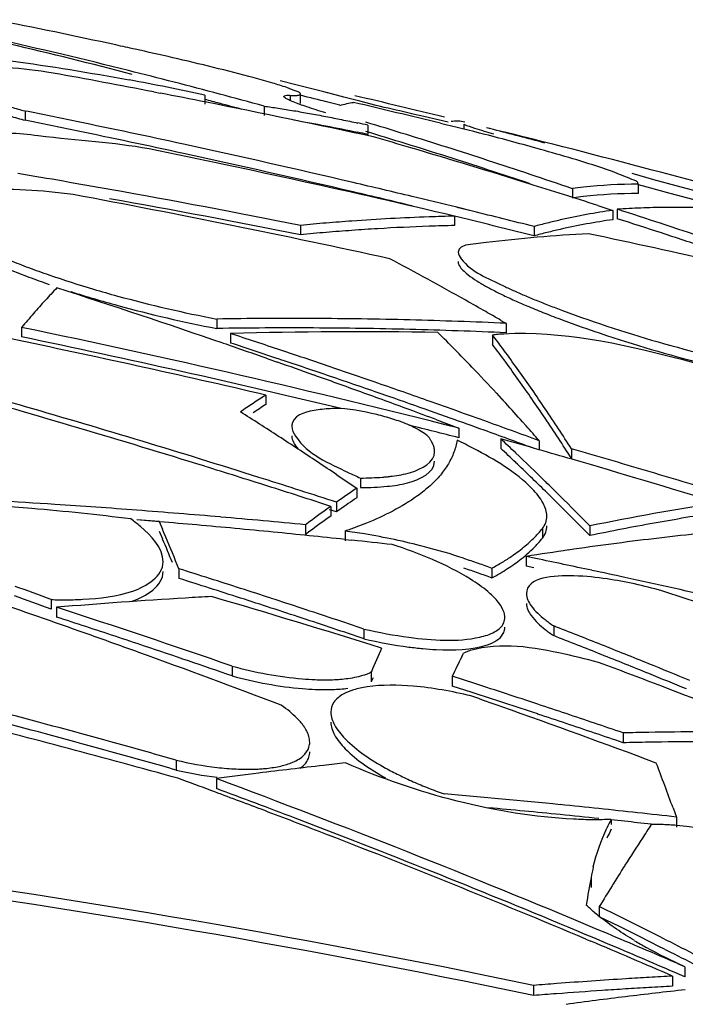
# Model space of a CAD drawing. Header units: millimetres. Extents: x 0 to 297, y 0 to 210.
# Tile 30 of 108: x 89.25 to 91.45, y 170.15 to 173.41. Entities that reach past the tile are written whole.
import ezdxf

# ---------------------------------------------------------------- set-up
doc = ezdxf.new("R2010")
doc.units = ezdxf.units.MM
doc.header["$LTSCALE"] = 16.335
doc.layers.get('0').update_dxf_attribs({"linetype": 'CONTINUOUS'})
doc.layers.add('08_SURFACES', color=7, linetype='CONTINUOUS')

msp = doc.modelspace()

# ---------------------------------------------------------------- linework, layer by layer
at = {"color": 9, "linetype": 'Continuous'}
msp.add_open_spline([(90.9828, 169.65), (88.8328, 170.1967), (86.6361, 170.5928), (84.427, 170.7955)], degree=3, dxfattribs=at)
at = {"layer": '08_SURFACES', "color": 7, "linetype": 'Continuous'}
for p, q in [((90.1621, 173.1936), (90.1099, 173.2066)), ((90.1621, 173.1936), (90.1099, 173.2066)), ((89.6921, 173.1704), (89.7128, 173.1664)), ((89.6921, 173.1703), (89.7128, 173.1663)), ((89.8611, 173.1601), (89.8611, 173.1294)), ((90.1773, 173.1323), (90.1773, 173.1629)), ((90.3203, 173.1534), (90.2673, 173.167)), ((90.3203, 173.1534), (90.2673, 173.167)), ((90.3736, 173.1396), (90.3203, 173.1534)), ((90.3736, 173.1396), (90.3203, 173.1534)), ((90.0569, 173.1233), (90.0569, 173.0926)), ((90.3078, 173.126), (90.2673, 173.1364)), ((90.4272, 173.1255), (90.3736, 173.1396)), ((90.4417, 173.1222), (90.4272, 173.1255)), ((89.2665, 173.1072), (89.2665, 173.0765)), ((90.5849, 173.0889), (90.545, 173.0982)), ((90.5849, 173.0889), (90.545, 173.0982)), ((90.6656, 173.0698), (90.5849, 173.0889)), ((90.6656, 173.0698), (90.5849, 173.0889)), ((90.4001, 173.0605), (90.4001, 173.0297)), ((90.7176, 173.0631), (90.7176, 173.0473)), ((90.8155, 173.0458), (90.793, 173.0516)), ((90.8036, 173.0489), (90.793, 173.0516)), ((90.8373, 173.0414), (90.8478, 173.0388)), ((90.8373, 173.0413), (90.8478, 173.0387)), ((91.2729, 172.901), (91.3449, 172.8811)), ((91.3449, 172.8811), (91.4185, 172.8609)), ((91.0764, 172.8502), (91.0764, 172.8193)), ((91.2943, 172.8642), (91.3224, 172.8564)), ((91.2945, 172.8652), (91.2945, 172.8343)), ((91.3224, 172.8564), (91.399, 172.8354)), ((91.4185, 172.8609), (91.4935, 172.8405)), ((91.399, 172.8354), (91.4777, 172.8139)), ((90.7463, 172.7756), (90.6942, 172.7882)), ((90.7463, 172.7757), (90.6943, 172.7885)), ((91.1603, 172.7946), (91.2105, 172.7785)), ((91.1604, 172.7947), (91.2105, 172.7785)), ((90.7329, 172.748), (90.6871, 172.7592)), ((90.7328, 172.7479), (90.6871, 172.759)), ((90.6872, 172.7593), (90.6872, 172.7283)), ((91.2105, 172.7785), (91.2105, 172.7475)), ((91.2251, 172.7819), (91.2251, 172.7509)), ((90.1771, 172.7288), (90.1771, 172.6978)), ((90.9496, 172.7249), (90.9496, 172.6939)), ((89.9005, 172.4189), (89.9005, 172.3876)), ((90.8404, 172.4145), (90.8576, 172.4046)), ((90.8404, 172.4145), (90.8576, 172.4046)), ((90.8576, 172.4046), (90.8576, 172.3733)), ((89.2549, 172.3914), (89.2549, 172.3601)), ((89.9459, 172.3709), (89.9459, 172.3396)), ((90.8252, 172.3494), (90.8126, 172.366)), ((90.8252, 172.3492), (90.8126, 172.366)), ((90.8126, 172.366), (90.8126, 172.3347)), ((90.0694, 172.2874), (90.1012, 172.2761)), ((90.0694, 172.2873), (90.1012, 172.2762)), ((90.3299, 172.2422), (90.266, 172.2642)), ((90.33, 172.2423), (90.266, 172.2641)), ((90.0627, 172.1674), (90.0627, 172.1359)), ((90.4697, 172.1625), (90.4342, 172.1749)), ((90.4696, 172.1624), (90.4342, 172.1749)), ((90.8256, 172.1734), (90.8414, 172.1563)), ((90.8256, 172.1733), (90.856, 172.1404)), ((90.682, 172.1194), (90.6063, 172.1462)), ((90.6819, 172.1191), (90.6063, 172.1461)), ((90.8414, 172.1563), (90.856, 172.1404)), ((90.672, 172.0913), (90.6068, 172.1144)), ((90.672, 172.0911), (90.6068, 172.1143)), ((90.6283, 172.0851), (90.701, 172.058)), ((90.6284, 172.0853), (90.6562, 172.0748)), ((90.6562, 172.0748), (90.701, 172.058)), ((90.9115, 172.079), (90.9236, 172.0654)), ((90.9115, 172.079), (90.9235, 172.0653)), ((90.701, 172.058), (90.701, 172.0264)), ((90.8394, 172.0227), (90.8394, 171.991)), ((90.9667, 172.0164), (90.9667, 171.9848)), ((91.0734, 171.9896), (91.0734, 171.9579)), ((90.298, 171.9033), (90.3321, 171.8803)), ((90.298, 171.9032), (90.3633, 171.8592)), ((90.3321, 171.8803), (90.3633, 171.8592)), ((90.3753, 171.8929), (90.3753, 171.8611)), ((90.3633, 171.8592), (90.3633, 171.8274)), ((90.2965, 171.8127), (90.2831, 171.817)), ((90.2965, 171.8127), (90.2831, 171.817)), ((90.2965, 171.8127), (90.2965, 171.7808)), ((90.2965, 171.7808), (90.2738, 171.7881)), ((90.2965, 171.7808), (90.2739, 171.7882)), ((90.2774, 171.7991), (90.2774, 171.7672)), ((90.3076, 171.7887), (90.2965, 171.7808)), ((90.3076, 171.7887), (90.2965, 171.7808)), ((89.7108, 171.7487), (89.6359, 171.7545)), ((89.7108, 171.7482), (89.6359, 171.7543)), ((89.7216, 171.7227), (89.7108, 171.7482)), ((90.208, 171.7486), (90.1941, 171.7383)), ((89.7216, 171.6907), (89.7108, 171.7163)), ((90.1941, 171.7383), (90.1941, 171.7064)), ((90.208, 171.7167), (90.1941, 171.7064)), ((90.3246, 171.7172), (90.3246, 171.6852)), ((91.1339, 171.7344), (91.1339, 171.7025)), ((90.3246, 171.6897), (90.3476, 171.6873)), ((90.3246, 171.6896), (90.3476, 171.6872)), ((89.7752, 171.5929), (89.7645, 171.6191)), ((90.9554, 171.6267), (90.9234, 171.6333)), ((90.9554, 171.6266), (90.9234, 171.6333)), ((90.9234, 171.6333), (90.9234, 171.6013)), ((89.7752, 171.5929), (89.7752, 171.5608)), ((90.8105, 171.5947), (90.8105, 171.5626)), ((90.949, 171.596), (90.9234, 171.6013)), ((90.949, 171.5959), (90.9234, 171.6013)), ((89.3525, 171.4907), (89.3525, 171.4585)), ((89.3705, 171.4651), (89.3705, 171.4329)), ((90.3873, 171.3933), (90.3873, 171.361)), ((91.0147, 171.4037), (91.0147, 171.3714)), ((90.7105, 171.3013), (90.7168, 171.3139)), ((90.7105, 171.3013), (90.7168, 171.3139)), ((89.9517, 171.2705), (89.9517, 171.2381)), ((90.4116, 171.2513), (90.4116, 171.2188)), ((90.4173, 171.2322), (90.4116, 171.2188)), ((90.4173, 171.2322), (90.4116, 171.2188)), ((90.7542, 171.2129), (90.6791, 171.2371)), ((90.6791, 171.2371), (90.6791, 171.2047)), ((90.7447, 171.1835), (90.6791, 171.2047)), ((90.7447, 171.1835), (90.6791, 171.2047)), ((91.2441, 171.0497), (91.2441, 171.0171)), ((89.7662, 170.9595), (89.7662, 170.9268)), ((89.8992, 170.8983), (89.8992, 170.8655)), ((91.4094, 170.8013), (91.4205, 170.771)), ((90.2429, 170.7355), (90.1593, 170.7676)), ((90.2428, 170.7353), (90.1593, 170.7676)), ((91.2053, 170.7636), (91.2053, 170.7464)), ((91.4205, 170.771), (91.4205, 170.7381)), ((91.3476, 170.7464), (91.2923, 170.7525)), ((91.3476, 170.7463), (91.2923, 170.7525)), ((91.232, 170.4419), (91.1656, 170.4748)), ((91.232, 170.4419), (91.1656, 170.4748)), ((91.1656, 170.4748), (91.1656, 170.4416)), ((91.232, 170.4087), (91.1656, 170.4416)), ((91.232, 170.4087), (91.1656, 170.4416)), ((91.2983, 170.4088), (91.232, 170.4419)), ((91.2983, 170.3755), (91.232, 170.4087)), ((91.3645, 170.3756), (91.2983, 170.4088)), ((91.3645, 170.3756), (91.2983, 170.4088)), ((91.1922, 170.3856), (91.1589, 170.3995)), ((91.1922, 170.3856), (91.159, 170.3996)), ((91.3645, 170.3423), (91.2983, 170.3755)), ((91.3645, 170.3423), (91.2983, 170.3755)), ((91.1208, 170.3674), (91.1371, 170.3607)), ((91.1209, 170.3675), (91.1371, 170.3607)), ((91.1922, 170.3523), (91.1472, 170.3713)), ((91.1922, 170.3523), (91.1472, 170.3711)), ((91.4485, 170.2761), (91.425, 170.2862)), ((91.4485, 170.2761), (91.425, 170.2861)), ((91.4485, 170.2761), (91.4485, 170.2427)), ((91.4075, 170.2451), (91.4075, 170.2117)), ((91.4485, 170.2427), (91.4129, 170.2579)), ((91.4485, 170.2427), (91.413, 170.258)), ((90.9481, 170.2142), (90.9481, 170.1807))]:
    msp.add_line(p, q, dxfattribs=at)
at = {"layer": '08_SURFACES', "color": 9, "linetype": 'Continuous'}
for p, q in [((90.1435, 173.1589), (90.1435, 173.1418)), ((90.9773, 171.7257), (90.9773, 171.6938)), ((91.1385, 170.5717), (91.1385, 170.5386))]:
    msp.add_line(p, q, dxfattribs=at)
at = {"layer": '08_SURFACES', "color": 7, "linetype": 'Continuous'}
for centre, radius, start, end in [((85.5325, 154.829), 18.9315, 77.697, 78.94624), ((84.4209, 152.4658), 21.4131, 75.97949, 77.19664), ((86.4329, 161.2609), 12.3842, 75.08215, 77.01281), ((86.0095, 157.024), 16.6853, 77.46619, 77.69098), ((86.512, 159.2755), 14.3784, 76.96451, 77.47386), ((84.8671, 154.2586), 19.5655, 75.06504, 75.97547), ((83.3683, 140.4114), 33.3637, 79.07408, 79.65561), ((87.6967, 162.9509), 10.4361, 78.02991, 79.42854), ((85.0747, 152.8288), 20.9906, 75.67779, 75.97402), ((83.3667, 140.4028), 33.3725, 78.76964, 79.03788), ((85.0341, 154.8777), 18.8947, 75.04659, 75.19785), ((85.1767, 155.4246), 18.3591, 74.58447, 75.06077), ((85.0739, 152.8127), 20.9767, 75.66584, 75.91927), ((82.1533, 138.2808), 35.8289, 76.27507, 76.76372), ((90.4886, 177.5069), 4.5662, 253.8715, 254.4767), ((83.3639, 140.3888), 33.3867, 77.80147, 78.76958), ((85.1219, 155.2061), 18.5548, 74.80876, 75.04686), ((82.1102, 138.357), 35.7421, 76.43232, 76.66624), ((82.8506, 140.1862), 33.7995, 76.84122, 77.02112), ((90.4814, 177.4468), 4.536, 253.805, 254.4648), ((82.244, 138.2939), 35.5145, 78.31493, 78.59541), ((82.244, 138.2939), 35.4844, 78.30477, 78.58561), ((82.1102, 138.3568), 35.7423, 76.19349, 76.43232), ((82.2438, 138.2929), 35.5156, 77.7322, 78.31493), ((88.9314, 166.3001), 6.9181, 77.74345, 78.02318), ((84.7154, 154.2761), 19.6331, 72.37061, 73.19043), ((82.1101, 138.3565), 35.7426, 75.94975, 76.19349), ((86.3568, 155.7056), 17.9043, 75.01782, 75.57985), ((82.2438, 138.2929), 35.4855, 77.72136, 78.30477), ((88.9313, 166.2749), 6.9127, 77.73294, 78.01289), ((84.7238, 154.2895), 19.5884, 72.76856, 73.17653), ((82.9965, 147.4438), 26.6329, 73.54176, 73.81883), ((88.281, 163.4309), 9.9208, 74.2658, 75.36596), ((82.1533, 138.2808), 35.8289, 74.22165, 75.95602), ((82.6087, 138.5158), 35.1835, 76.72594, 78.4112), ((82.2438, 138.2931), 35.5153, 76.80348, 77.73219), ((84.7061, 154.2324), 19.6482, 72.35588, 72.76855), ((82.9783, 147.3825), 26.6969, 72.66449, 73.54151), ((84.6775, 154.1571), 19.758, 71.53184, 72.37056), ((82.2438, 138.2931), 35.4852, 76.79175, 77.72135), ((84.677, 154.1414), 19.7437, 71.51627, 72.35551), ((90.6012, 171.1885), 1.8225, 70.5193, 71.375), ((83.6211, 139.6803), 33.6925, 80.13455, 80.39526), ((84.6463, 154.0632), 19.8569, 71.10582, 71.53217), ((83.6205, 139.6766), 33.6962, 79.87045, 80.13455), ((82.2438, 138.2931), 35.5153, 76.47965, 76.80347), ((82.9549, 147.3073), 26.7757, 72.15448, 72.66466), ((91.2985, 171.2292), 1.6362, 96.515, 97.8015), ((91.2958, 171.254), 1.6112, 90.0469, 96.5216), ((83.0845, 138.8695), 34.5481, 77.6522, 79.42329), ((83.6188, 139.6662), 33.6763, 78.77015, 79.86232), ((83.6189, 139.6676), 33.7054, 78.78001, 79.8704), ((82.2438, 138.2931), 35.4853, 76.4677, 76.79174), ((82.2436, 138.2923), 35.5162, 76.23515, 76.47966), ((91.2984, 171.2005), 1.6339, 96.5209, 97.6351), ((91.2958, 171.2245), 1.6098, 90.047, 96.5277), ((91.4124, 170.0984), 2.69, 92.3289, 93.992), ((91.4121, 170.107), 2.6814, 90.6604, 92.3287), ((91.4117, 170.0951), 2.6933, 83.9786, 90.6489), ((90.8504, 165.756), 7.0052, 92.0285, 94.11617), ((90.8496, 165.7744), 6.9868, 91.33228, 92.02766), ((82.244, 138.2936), 35.5148, 75.81061, 76.14871), ((91.4995, 170.7138), 2.0849, 100.3884, 102.8278), ((91.4912, 170.7587), 2.0392, 97.9144, 100.3877), ((82.8882, 146.8249), 27.263, 71.87214, 72.19374), ((82.8878, 146.8162), 27.2419, 71.8568, 72.17875), ((90.8535, 165.7136), 7.0477, 94.81163, 95.50749), ((90.8521, 165.7306), 7.0306, 94.11558, 94.81162), ((90.8511, 165.7207), 7.0096, 93.42236, 94.1191), ((90.8501, 165.7373), 6.9929, 92.02967, 93.42254), ((90.8496, 165.7497), 6.9805, 91.33348, 92.02939), ((82.2439, 138.2935), 35.4848, 75.79833, 76.15909), ((91.5163, 170.6425), 2.1582, 104.0287, 105.2222), ((91.5086, 170.673), 2.1267, 102.8241, 104.0286), ((91.4996, 170.6843), 2.0834, 100.4071, 102.8484), ((91.4913, 170.7294), 2.0376, 97.9214, 100.4065), ((82.8633, 146.7497), 27.3422, 70.85079, 71.87179), ((90.8536, 165.6889), 7.0415, 94.81585, 95.51242), ((90.8521, 165.7058), 7.0244, 94.11912, 94.81583), ((91.3706, 167.8902), 4.8168, 92.8589, 96.9104), ((91.5164, 170.613), 2.1567, 104.0467, 105.2353), ((91.5087, 170.6435), 2.1252, 102.8447, 104.0466), ((84.8003, 142.7533), 30.6093, 76.39981, 78.06505), ((82.8759, 146.7798), 27.2802, 71.52549, 71.85679), ((91.3765, 167.8381), 4.8692, 96.9061, 97.7119), ((90.2471, 175.1753), 2.7616, 249.4624, 250.9444), ((84.6504, 161.6801), 12.3913, 60.65066, 61.97523), ((90.2484, 175.1455), 2.7633, 249.4558, 250.9374), ((90.4664, 175.8162), 3.4389, 250.9774, 253.5638), ((91.5216, 173.9291), 1.5537, 244.242, 245.6289), ((91.6897, 170.3324), 3.1886, 136.6308, 137.6415), ((80.3332, 144.4889), 29.4542, 71.00129, 72.12937), ((90.5341, 176.0018), 3.6661, 252.2708, 253.5131), ((90.636, 176.3798), 4.0276, 253.5177, 254.6919), ((90.7183, 176.6788), 4.3377, 254.6859, 259.1328), ((91.683, 174.285), 1.9445, 245.6233, 246.8146), ((91.8444, 174.6614), 2.3541, 246.8107, 247.859), ((91.82, 170.2135), 3.365, 137.6415, 138.6357), ((90.6366, 176.3471), 4.0263, 253.5098, 254.6835), ((90.7185, 176.6443), 4.3346, 254.6774, 259.1229), ((84.5499, 161.5003), 12.5973, 60.30715, 60.6533), ((91.7231, 174.3431), 2.0425, 245.7738, 247.2226), ((91.9296, 174.8344), 2.5754, 247.2185, 248.4859), ((91.962, 170.0885), 3.5541, 138.6357, 139.6127), ((84.5114, 161.4327), 12.675, 60.04445, 60.30724), ((92.1358, 175.3567), 3.1369, 248.4811, 249.6078), ((92.6158, 176.6946), 4.529, 249.694, 258.662), ((90.145, 156.7307), 15.6902, 90.30953, 90.89278), ((90.145, 156.7309), 15.69, 89.14392, 90.3095), ((90.1449, 156.727), 15.6939, 88.56158, 89.14389), ((90.1447, 156.7199), 15.7009, 87.97967, 88.56157), ((90.1444, 156.7114), 15.7095, 87.39816, 87.97966), ((92.6151, 176.6568), 4.5226, 249.6548, 258.6547), ((82.1533, 138.2808), 34.842, 75.79885, 78.23953), ((82.1533, 138.2808), 34.8113, 76.44625, 78.22902), ((90.145, 156.7137), 15.6758, 90.3097, 90.8936), ((90.3706, 157.277), 15.0999, 89.00961, 91.61188), ((80.3891, 143.2039), 30.6928, 71.53025, 71.85832), ((90.145, 156.7139), 15.6756, 89.14292, 90.30967), ((90.1449, 156.71), 15.6795, 88.56007, 89.14289), ((90.1447, 156.703), 15.6865, 87.9777, 88.56006), ((86.0814, 167.7981), 6.4536, 44.45424, 45.16573), ((90.1444, 156.6944), 15.6951, 87.39578, 87.97769), ((82.1533, 138.2808), 34.7974, 76.86196, 78.29195), ((80.3115, 144.4253), 29.5213, 70.69852, 71.00159), ((80.3891, 143.1994), 30.6673, 71.53459, 71.84272), ((86.7076, 169.236), 5.1432, 36.2378, 37.0465), ((86.6805, 169.2446), 5.1786, 36.2616, 36.8367), ((80.3813, 143.1804), 30.7176, 71.22857, 71.53026), ((85.9294, 167.6489), 6.6666, 43.75998, 44.45429), ((86.4912, 169.106), 5.4132, 35.4745, 36.26), ((80.3006, 144.3943), 29.5542, 70.38664, 70.63323), ((80.3812, 143.1758), 30.6922, 71.21142, 71.53459), ((86.3738, 168.9926), 5.5563, 34.6848, 36.2281), ((80.2909, 144.3673), 29.5829, 70.06582, 70.38663), ((80.3732, 143.152), 30.7173, 70.88063, 71.21141), ((80.3719, 143.153), 30.7465, 70.89821, 71.10258), ((85.7347, 167.4628), 6.9359, 42.77803, 43.75801), ((86.259, 168.9404), 5.6984, 34.7144, 35.4746), ((80.165, 140.6772), 32.7424, 73.85901, 74.32823), ((80.3646, 143.1319), 30.7688, 70.55752, 70.89819), ((80.1406, 140.6547), 32.7526, 72.73549, 74.25839), ((92.3656, 168.5953), 4.2501, 122.8098, 123.4872), ((80.2796, 144.336), 29.6162, 69.73623, 70.06582), ((86.0141, 168.7707), 5.9964, 33.97859, 34.71448), ((92.415, 168.5208), 4.3395, 123.4872, 124.154), ((92.3668, 168.5654), 4.2494, 122.8341, 123.511), ((80.3633, 143.1237), 30.7473, 70.53978, 70.81061), ((85.4356, 167.1872), 7.3426, 41.77528, 42.42099), ((86.0101, 168.7396), 5.9994, 33.95834, 34.69482), ((80.1552, 140.6435), 32.7775, 72.4487, 73.85881), ((82.0154, 159.574), 14.853, 57.29057, 57.57852), ((90.2159, 171.2291), 0.8993, 74.525, 76.2697), ((80.2707, 144.3118), 29.642, 69.54776, 69.73625), ((80.353, 143.099), 30.8037, 70.20658, 70.40817), ((85.6236, 168.5087), 6.4666, 32.56708, 33.96996), ((81.9662, 159.4974), 14.944, 57.00127, 57.29057), ((82.1533, 138.2808), 34.8113, 75.78608, 76.06354), ((80.3529, 143.0943), 30.7784, 70.18887, 70.41093), ((80.3453, 143.0778), 30.8262, 69.8453, 70.20656), ((85.6181, 168.4768), 6.4714, 32.54254, 33.94964), ((80.3456, 143.074), 30.8, 69.87005, 70.18886), ((85.2386, 167.0115), 7.6067, 41.14551, 41.63713), ((81.8898, 159.38), 15.0841, 56.41824, 57.0008), ((81.3715, 138.6226), 34.7162, 73.95514, 74.17358), ((84.4828, 165.2418), 9.2945, 46.42957, 46.84963), ((84.4783, 165.2117), 9.2965, 46.40276, 46.82278), ((84.3212, 165.0724), 9.5286, 45.60444, 46.42787), ((81.3711, 138.6212), 34.7175, 73.7681, 73.95514), ((81.4096, 138.5962), 34.7636, 73.4391, 73.85995), ((81.8104, 159.2603), 15.2277, 56.1255, 56.41869), ((84.3708, 165.0988), 9.4523, 45.98829, 46.40277), ((81.3703, 138.6184), 34.7205, 72.93757, 73.76809), ((80.1306, 140.622), 32.7867, 72.35418, 72.73565), ((90.9062, 173.109), 1.3269, 244.4764, 246.4154), ((81.4092, 138.595), 34.7649, 73.22586, 73.43911), ((80.1455, 140.6127), 32.8098, 72.00217, 72.44886), ((84.2611, 164.9853), 9.6102, 45.57927, 45.9883), ((84.1539, 164.9011), 9.7681, 45.20261, 45.60615), ((81.4089, 138.5939), 34.766, 73.01073, 73.22586), ((87.5755, 144.5953), 27.269, 86.23633, 87.88351), ((80.1265, 140.6092), 32.8002, 71.97237, 72.35418), ((93.1202, 167.8251), 4.8862, 124.3493, 125.3039), ((84.1489, 164.8707), 9.7706, 45.17561, 45.57928), ((87.5745, 144.5792), 27.2852, 85.66557, 86.23637), ((93.1147, 167.8051), 4.8733, 124.3739, 125.1712), ((83.9814, 164.7277), 10.0126, 44.40982, 45.20099), ((92.8909, 163.1866), 8.7265, 98.78726, 101.61492), ((87.5735, 144.5658), 27.2986, 85.08392, 85.66557), ((93.2367, 167.6615), 5.087, 125.5733, 126.5399), ((83.976, 164.6972), 10.0154, 44.38245, 45.17399), ((92.8836, 163.2062), 8.6745, 98.79172, 100.20478), ((87.3826, 144.0766), 27.7694, 84.93451, 85.19062), ((87.5725, 144.5542), 27.3102, 84.49134, 85.08391), ((93.2385, 167.6311), 5.0868, 125.5992, 126.5661), ((92.899, 163.1211), 8.761, 100.205, 101.62249), ((79.7034, 167.507), 10.869, 22.23073, 22.82186), ((87.3817, 144.0675), 27.7786, 84.41063, 84.93449), ((87.3805, 144.055), 27.7911, 83.91898, 84.41062), ((90.0926, 169.8954), 1.8365, 80.7169, 82.7441), ((90.0405, 169.5885), 2.1478, 75.2601, 80.666), ((92.6435, 160.8307), 10.9386, 95.3244, 96.8114), ((79.7707, 167.507), 10.7946, 22.358, 22.80372), ((87.3794, 144.0439), 27.8022, 83.59568, 83.87122), ((92.6493, 160.782), 10.9877, 96.81096, 97.5521), ((90.0005, 169.4246), 2.3165, 71.9835, 75.334), ((92.6603, 160.7029), 11.0676, 98.29149, 99.02899), ((92.6543, 160.7438), 11.0262, 97.55212, 98.29147), ((84.2459, 139.4088), 32.9091, 77.90616, 78.23617), ((79.9147, 140.3121), 32.7981, 72.31726, 72.50375), ((84.2453, 139.4058), 32.9121, 77.71271, 77.90616), ((79.9146, 140.3098), 32.7697, 72.30131, 72.48791), ((79.9118, 140.303), 32.8077, 71.94323, 72.31726), ((84.2442, 139.4007), 32.9174, 77.13223, 77.7127), ((87.3357, 166.2001), 5.662, 69.1327, 70.4101), ((79.9117, 140.3007), 32.7793, 71.92696, 72.3013), ((80.9408, 138.9046), 34.2425, 71.50176, 72.2645), ((79.0709, 142.1029), 31.0671, 70.41416, 71.02905), ((87.3344, 166.1695), 5.661, 69.1145, 70.4221), ((90.9423, 152.6215), 18.9091, 93.47095, 94.76804), ((90.9408, 152.6443), 18.8862, 93.21214, 93.47071), ((80.4389, 139.2602), 33.5952, 72.67052, 73.67397), ((79.9089, 140.2941), 32.817, 71.75569, 71.94324), ((79.4643, 140.9162), 32.115, 70.93996, 72.03345), ((79.9088, 140.2918), 32.7887, 71.73924, 71.92697), ((79.9058, 140.2847), 32.8269, 71.37953, 71.75568), ((79.4694, 140.9292), 32.0703, 71.65289, 72.01725), ((79.9057, 140.2824), 32.7986, 71.36261, 71.73923), ((79.5801, 142.2701), 31.2972, 68.26002, 68.57064), ((79.0608, 142.0746), 31.0972, 70.10635, 70.41421), ((79.4657, 140.9179), 32.0823, 71.47053, 71.6529), ((79.5798, 142.2653), 31.2717, 68.24119, 68.55164), ((79.4603, 140.902), 32.099, 70.92266, 71.4705), ((98.1077, 167.9862), 8.36, 156.41932, 157.01048), ((79.5709, 142.2469), 31.3222, 67.95006, 68.26002), ((79.0462, 142.0345), 31.1399, 69.18088, 70.1062), ((97.3711, 168.0025), 7.4327, 153.65235, 154.20274), ((79.5705, 142.2421), 31.2968, 67.93121, 68.24119), ((79.7827, 140.9202), 32.4255, 69.05894, 69.42523), ((79.5624, 142.2261), 31.3447, 67.68234, 67.95006), ((90.2646, 172.1792), 0.954, 265.1502, 267.6751), ((79.5624, 142.222), 31.3184, 67.68476, 67.93121), ((90.2646, 172.1455), 0.9528, 265.1539, 267.6751), ((80.3909, 139.283), 33.5696, 71.64523, 72.01834), ((79.7737, 140.8968), 32.4506, 68.46648, 69.0589), ((79.8502, 140.1754), 32.8542, 70.45107, 70.64094), ((80.3909, 139.282), 33.5397, 71.62867, 72.01881), ((79.8432, 140.1558), 32.8751, 69.5045, 70.45098), ((80.3889, 139.277), 33.5759, 71.30653, 71.64523), ((80.806, 138.6762), 33.4474, 74.45063, 75.73473), ((80.6448, 138.8031), 33.4251, 74.50481, 75.18729), ((80.3888, 139.2758), 33.5461, 71.28946, 71.62867), ((80.6448, 138.8025), 33.3942, 74.49009, 75.17323), ((80.3875, 139.2729), 33.5803, 71.13714, 71.30653), ((80.3874, 139.2717), 33.5505, 71.11967, 71.28946), ((91.6315, 152.32), 18.7337, 90.92534, 91.18496), ((91.6315, 152.3222), 18.7315, 90.40306, 90.92534), ((80.644, 138.8001), 33.4282, 74.3343, 74.50481), ((91.6315, 152.306), 18.7151, 90.92605, 91.18614), ((91.6315, 152.3082), 18.7129, 90.40309, 90.92606), ((80.644, 138.7995), 33.3973, 74.31941, 74.4901), ((80.6437, 138.799), 33.4293, 74.16382, 74.3343), ((80.6437, 138.7984), 33.3984, 74.14875, 74.31941), ((92.1929, 153.8047), 17.2468, 96.45768, 97.1748), ((92.1902, 153.8287), 17.2227, 96.21411, 96.45757), ((77.914, 165.845), 14.3768, 20.16593, 20.79805), ((78.9034, 141.3728), 31.4636, 69.57403, 69.79132), ((92.1969, 153.7734), 17.2784, 97.17474, 97.6418), ((78.9105, 141.2987), 31.5735, 67.17389, 69.6328), ((78.9328, 141.354), 31.4832, 69.10915, 69.61508), ((78.8973, 141.3564), 31.4811, 69.25757, 69.57402), ((88.3591, 144.0307), 26.9149, 84.29179, 85.11204), ((78.8897, 141.3363), 31.5026, 68.88377, 69.25757), ((88.3587, 144.0214), 26.8915, 84.28597, 84.79246), ((88.3578, 144.0181), 26.9277, 84.01795, 84.29182), ((88.3571, 144.0106), 26.9352, 83.74385, 84.01795), ((88.3578, 144.0122), 26.9008, 84.01184, 84.28598), ((91.7495, 170.4686), 0.6191, 151.5353, 154.5789), ((88.3563, 144.0036), 26.9423, 83.46951, 83.74385), ((78.9034, 141.2783), 31.5644, 67.17608, 68.94588), ((91.7504, 170.4355), 0.6199, 151.5597, 154.5997), ((88.3569, 144.0036), 26.9095, 83.73751, 83.92385), ((97.4675, 166.6815), 7.3552, 146.45087, 146.86761), ((78.8662, 141.2762), 31.5671, 67.15681, 68.88325), ((97.7381, 166.5053), 7.6781, 146.8704, 147.66976), ((84.4188, 139.0007), 31.889, 78.18522, 82.5753), ((91.8139, 170.4491), 0.6864, 166.7497, 169.7091), ((98.2042, 166.2109), 8.2294, 147.67367, 148.79344), ((84.4188, 138.9999), 31.8571, 78.17318, 82.56778), ((114.1455, 166.3908), 23.3838, 169.70046, 169.92846), ((91.6556, 171.0565), 0.7855, 229.826, 231.3787), ((78.8754, 141.2144), 31.6648, 66.65133, 67.10944), ((78.192, 144.2237), 29.282, 62.83118, 63.26593), ((78.8388, 141.2107), 31.6381, 66.59283, 67.12538), ((78.8754, 141.2111), 31.6372, 66.65332, 67.08811), ((92.0038, 171.5647), 1.4023, 239.0372, 240.8634), ((78.1909, 144.2154), 29.2601, 62.80685, 63.24201), ((92.4528, 151.2845), 18.9894, 93.15551, 93.38702), ((92.4549, 151.2531), 19.0209, 94.31247, 94.54368), ((92.4539, 151.2665), 19.0075, 93.61853, 94.31252), ((92.4531, 151.2789), 18.9951, 93.38702, 93.61847), ((92.4528, 151.2708), 18.9697, 93.1588, 93.39419), ((92.4549, 151.2394), 19.0012, 94.3206, 94.54842), ((92.4541, 151.2495), 18.991, 93.86044, 94.32062), ((93.2969, 153.4248), 16.8763, 96.9574, 97.63218), ((92.4535, 151.2592), 18.9813, 93.62806, 93.86042), ((92.4531, 151.2651), 18.9754, 93.39419, 93.62806), ((93.2929, 153.4582), 16.8427, 96.28187, 96.95739)]:
    msp.add_arc(centre, radius, start, end, dxfattribs=at)
for points, knots in [([(89.3593, 173.2328), (89.2484, 173.2517), (89.1491, 173.2471), (88.8978, 173.2991), (88.8979, 173.2564)], [0, 0, 0, 0, 0.724864, 1, 1, 1, 1]), ([(89.1085, 173.2861), (89.1455, 173.2822), (89.3138, 173.2621), (89.4812, 173.2341), (89.6113, 173.2098)], [0, 0, 0, 0, 0.219117, 1, 1, 1, 1]), ([(90.132, 173.1849), (90.1166, 173.1901), (90.0806, 173.2012), (90.0444, 173.2113), (90.0238, 173.2169)], [0, 0, 0, 0, 0.433327, 1, 1, 1, 1]), ([(90.1773, 173.1629), (90.1774, 173.1677), (90.1558, 173.1748), (90.1435, 173.181), (90.132, 173.1849)], [0, 0, 0, 0, 0.283994, 1, 1, 1, 1]), ([(90.122, 173.1555), (90.122, 173.1576), (90.1324, 173.1597), (90.1381, 173.1592), (90.1435, 173.1589)], [0, 0, 0, 0, 0.279092, 1, 1, 1, 1]), ([(90.1291, 173.1488), (90.1272, 173.1499), (90.1246, 173.1516), (90.122, 173.1544), (90.122, 173.1555)], [0, 0, 0, 0, 0.654381, 1, 1, 1, 1]), ([(90.1529, 173.1377), (90.1482, 173.1396), (90.1401, 173.143), (90.1323, 173.1469), (90.1291, 173.1488)], [0, 0, 0, 0, 0.578606, 1, 1, 1, 1]), ([(90.1435, 173.1589), (90.1501, 173.1586), (90.1603, 173.1585), (90.1709, 173.1591), (90.1745, 173.1603)], [0, 0, 0, 0, 0.634198, 1, 1, 1, 1]), ([(90.1745, 173.1603), (90.1752, 173.1606), (90.1765, 173.1611), (90.1773, 173.1624), (90.1773, 173.1629)], [0, 0, 0, 0, 0.598718, 1, 1, 1, 1]), ([(90.0569, 173.1233), (90.0725, 173.1212), (90.1054, 173.1165), (90.1382, 173.1112), (90.1555, 173.1083)], [0, 0, 0, 0, 0.473016, 1, 1, 1, 1]), ([(90.2611, 173.1008), (90.24, 173.1073), (90.2037, 173.1189), (90.1678, 173.1316), (90.1529, 173.1377)], [0, 0, 0, 0, 0.578333, 1, 1, 1, 1]), ([(90.3075, 173.1259), (90.315, 173.1281), (90.3302, 173.1318), (90.3455, 173.1346), (90.3532, 173.1357)], [0, 0, 0, 0, 0.503581, 1, 1, 1, 1]), ([(90.1555, 173.1083), (90.1726, 173.1054), (90.208, 173.0992), (90.2432, 173.0925), (90.2614, 173.089)], [0, 0, 0, 0, 0.484222, 1, 1, 1, 1]), ([(90.2614, 173.089), (90.2787, 173.0857), (90.314, 173.0787), (90.3492, 173.0713), (90.3671, 173.0675)], [0, 0, 0, 0, 0.491385, 1, 1, 1, 1]), ([(89.6766, 172.9821), (89.5555, 173.0033), (89.3954, 173.0104), (89.1746, 173.044), (89.1376, 172.9992)], [0, 0, 0, 0, 0.678811, 1, 1, 1, 1]), ([(90.7204, 173.0704), (90.7132, 173.0722), (90.6984, 173.0744), (90.6835, 173.0734), (90.6762, 173.0721)], [0, 0, 0, 0, 0.501984, 1, 1, 1, 1]), ([(90.7176, 173.0631), (90.7292, 173.0584), (90.7619, 173.0479), (90.7947, 173.0377), (90.8157, 173.0313)], [0, 0, 0, 0, 0.362796, 1, 1, 1, 1]), ([(91.2945, 172.8652), (91.2957, 172.8739), (91.2523, 172.887), (91.2308, 172.899), (91.209, 172.9067)], [0, 0, 0, 0, 0.275893, 1, 1, 1, 1]), ([(89.4259, 172.8307), (89.3161, 172.8446), (89.1894, 172.8542), (88.9704, 172.8409), (88.9607, 172.7941)], [0, 0, 0, 0, 0.698166, 1, 1, 1, 1]), ([(89.033, 172.674), (89.0481, 172.664), (89.1265, 172.6182), (89.2108, 172.5834), (89.2787, 172.5579)], [0, 0, 0, 0, 0.200485, 1, 1, 1, 1]), ([(90.7231, 172.6633), (90.7166, 172.6611), (90.7052, 172.6566), (90.6989, 172.6449), (90.6989, 172.64)], [0, 0, 0, 0, 0.584692, 1, 1, 1, 1]), ([(89.1605, 172.6374), (89.179, 172.6291), (89.2181, 172.6124), (89.2576, 172.597), (89.2783, 172.5892)], [0, 0, 0, 0, 0.479851, 1, 1, 1, 1]), ([(90.6989, 172.64), (90.6989, 172.6321), (90.7359, 172.5757), (90.7972, 172.5535), (90.8464, 172.5297)], [0, 0, 0, 0, 0.126485, 1, 1, 1, 1]), ([(90.6989, 172.6089), (90.6989, 172.5964), (90.7264, 172.5666), (90.7548, 172.5484), (90.7746, 172.5366)], [0, 0, 0, 0, 0.350661, 1, 1, 1, 1]), ([(90.7746, 172.5366), (90.7796, 172.5336), (90.79, 172.5277), (90.8005, 172.5219), (90.806, 172.519)], [0, 0, 0, 0, 0.483515, 1, 1, 1, 1]), ([(90.806, 172.519), (90.8182, 172.5125), (90.8444, 172.4992), (90.871, 172.4868), (90.885, 172.4805)], [0, 0, 0, 0, 0.474183, 1, 1, 1, 1]), ([(90.9572, 172.4809), (90.9712, 172.4752), (91.0001, 172.4637), (91.0292, 172.4527), (91.0441, 172.4472)], [0, 0, 0, 0, 0.488274, 1, 1, 1, 1]), ([(90.8499, 172.3693), (90.8435, 172.3689), (90.831, 172.3681), (90.8186, 172.3668), (90.8126, 172.366)], [0, 0, 0, 0, 0.519128, 1, 1, 1, 1]), ([(92.0452, 172.0795), (91.8442, 172.1701), (91.4508, 172.2903), (91.0409, 172.3791), (90.8499, 172.3693)], [0, 0, 0, 0, 0.535538, 1, 1, 1, 1]), ([(90.2889, 172.1228), (90.271, 172.1223), (90.225, 172.1185), (90.1625, 172.1058), (90.1511, 172.0766)], [0, 0, 0, 0, 0.362666, 1, 1, 1, 1]), ([(90.1511, 172.0766), (90.1503, 172.0746), (90.1491, 172.0706), (90.1487, 172.0663), (90.1487, 172.0642)], [0, 0, 0, 0, 0.497177, 1, 1, 1, 1]), ([(90.5078, 172.0794), (90.4995, 172.0824), (90.4822, 172.0882), (90.4648, 172.0933), (90.4558, 172.0958)], [0, 0, 0, 0, 0.486682, 1, 1, 1, 1]), ([(90.5713, 172.0505), (90.5622, 172.0559), (90.5413, 172.0664), (90.5197, 172.0751), (90.5078, 172.0794)], [0, 0, 0, 0, 0.456349, 1, 1, 1, 1]), ([(90.1487, 172.0642), (90.1487, 172.0523), (90.1894, 171.9752), (90.2712, 171.9418), (90.3345, 171.9115)], [0, 0, 0, 0, 0.145005, 1, 1, 1, 1]), ([(90.6053, 172.0231), (90.6018, 172.0281), (90.5909, 172.0382), (90.5787, 172.0462), (90.5713, 172.0505)], [0, 0, 0, 0, 0.417769, 1, 1, 1, 1]), ([(90.1487, 172.0326), (90.1487, 172.0253), (90.1538, 172.0088), (90.1638, 171.9954), (90.1699, 171.9883)], [0, 0, 0, 0, 0.436588, 1, 1, 1, 1]), ([(90.6139, 172.0081), (90.6127, 172.0107), (90.61, 172.0157), (90.6069, 172.0206), (90.6053, 172.0231)], [0, 0, 0, 0, 0.484359, 1, 1, 1, 1]), ([(90.621, 171.98), (90.621, 171.9846), (90.6196, 171.9944), (90.6161, 172.0035), (90.6139, 172.0081)], [0, 0, 0, 0, 0.474192, 1, 1, 1, 1]), ([(90.695, 172.0181), (90.6929, 172.0045), (90.6858, 171.9773), (90.6735, 171.9519), (90.6663, 171.9397)], [0, 0, 0, 0, 0.490486, 1, 1, 1, 1]), ([(90.7497, 171.9907), (90.7408, 171.9954), (90.7226, 172.0046), (90.7043, 172.0136), (90.695, 172.0181)], [0, 0, 0, 0, 0.491999, 1, 1, 1, 1]), ([(90.4806, 171.8992), (90.5011, 171.9019), (90.5521, 171.9094), (90.621, 171.945), (90.621, 171.98)], [0, 0, 0, 0, 0.371315, 1, 1, 1, 1]), ([(90.4637, 171.8655), (90.4866, 171.8679), (90.5422, 171.8744), (90.621, 171.9102), (90.621, 171.9483)], [0, 0, 0, 0, 0.376773, 1, 1, 1, 1]), ([(90.6663, 171.9397), (90.6625, 171.9333), (90.6542, 171.9206), (90.645, 171.9087), (90.64, 171.9027)], [0, 0, 0, 0, 0.490481, 1, 1, 1, 1]), ([(90.3753, 171.8929), (90.3879, 171.8929), (90.4123, 171.8935), (90.4367, 171.8949), (90.4484, 171.8958)], [0, 0, 0, 0, 0.517831, 1, 1, 1, 1]), ([(90.4484, 171.8958), (90.4539, 171.8963), (90.4646, 171.8973), (90.4754, 171.8986), (90.4806, 171.8992)], [0, 0, 0, 0, 0.510965, 1, 1, 1, 1]), ([(90.64, 171.9027), (90.6349, 171.8966), (90.624, 171.8844), (90.6122, 171.8731), (90.606, 171.8674)], [0, 0, 0, 0, 0.488871, 1, 1, 1, 1]), ([(90.3753, 171.8611), (90.3907, 171.8611), (90.4202, 171.8619), (90.4497, 171.864), (90.4637, 171.8655)], [0, 0, 0, 0, 0.522506, 1, 1, 1, 1]), ([(90.606, 171.8674), (90.5996, 171.8616), (90.586, 171.85), (90.5718, 171.8391), (90.5644, 171.8338)], [0, 0, 0, 0, 0.488242, 1, 1, 1, 1]), ([(90.992, 171.7665), (90.992, 171.7815), (90.98, 171.816), (90.9574, 171.843), (90.9436, 171.8572)], [0, 0, 0, 0, 0.430361, 1, 1, 1, 1]), ([(89.6163, 171.7574), (89.5073, 171.7711), (89.0969, 171.8146), (88.6823, 171.8253), (88.3801, 171.8055)], [0, 0, 0, 0, 0.266292, 1, 1, 1, 1]), ([(89.648, 171.7327), (89.6431, 171.7369), (89.6326, 171.7453), (89.6219, 171.7533), (89.6163, 171.7574)], [0, 0, 0, 0, 0.487385, 1, 1, 1, 1]), ([(90.3952, 171.7435), (90.3838, 171.7389), (90.3603, 171.7298), (90.3367, 171.7213), (90.3246, 171.7172)], [0, 0, 0, 0, 0.490044, 1, 1, 1, 1]), ([(90.9773, 171.7257), (90.9819, 171.7315), (90.9895, 171.7445), (90.992, 171.7593), (90.992, 171.7665)], [0, 0, 0, 0, 0.508632, 1, 1, 1, 1]), ([(90.9567, 171.7022), (90.9604, 171.706), (90.9674, 171.7137), (90.9741, 171.7217), (90.9773, 171.7257)], [0, 0, 0, 0, 0.506232, 1, 1, 1, 1]), ([(90.9773, 171.6938), (90.9819, 171.6996), (90.9895, 171.7125), (90.992, 171.7274), (90.992, 171.7346)], [0, 0, 0, 0, 0.508588, 1, 1, 1, 1]), ([(90.8776, 171.6356), (90.8924, 171.6458), (90.92, 171.6666), (90.9453, 171.6902), (90.9567, 171.7022)], [0, 0, 0, 0, 0.520363, 1, 1, 1, 1]), ([(90.9567, 171.6702), (90.9604, 171.674), (90.9674, 171.6817), (90.9741, 171.6897), (90.9773, 171.6938)], [0, 0, 0, 0, 0.506222, 1, 1, 1, 1]), ([(90.7969, 171.5171), (90.7791, 171.5322), (90.6818, 171.5995), (90.5705, 171.6436), (90.4805, 171.6727)], [0, 0, 0, 0, 0.198129, 1, 1, 1, 1]), ([(90.9068, 171.6251), (90.9159, 171.6322), (90.9331, 171.6466), (90.9492, 171.6623), (90.9567, 171.6702)], [0, 0, 0, 0, 0.513419, 1, 1, 1, 1]), ([(90.7169, 171.6275), (90.7329, 171.6223), (90.7642, 171.6118), (90.7952, 171.6005), (90.8105, 171.5947)], [0, 0, 0, 0, 0.50611, 1, 1, 1, 1]), ([(90.8105, 171.5947), (90.8223, 171.6011), (90.845, 171.6141), (90.8671, 171.6283), (90.8776, 171.6356)], [0, 0, 0, 0, 0.513473, 1, 1, 1, 1]), ([(90.8105, 171.5626), (90.828, 171.5721), (90.8611, 171.5916), (90.8924, 171.6137), (90.9068, 171.6251)], [0, 0, 0, 0, 0.520344, 1, 1, 1, 1]), ([(90.7169, 171.5954), (90.7329, 171.5903), (90.7642, 171.5797), (90.7952, 171.5684), (90.8105, 171.5626)], [0, 0, 0, 0, 0.506109, 1, 1, 1, 1]), ([(91.1914, 171.5591), (91.155, 171.5644), (91.0772, 171.5735), (90.9243, 171.5661), (90.9243, 171.5102)], [0, 0, 0, 0, 0.396718, 1, 1, 1, 1]), ([(90.847, 171.4573), (90.8423, 171.4679), (90.8271, 171.4897), (90.8081, 171.5077), (90.7969, 171.5171)], [0, 0, 0, 0, 0.443118, 1, 1, 1, 1]), ([(89.3525, 171.4907), (89.3705, 171.4902), (89.4055, 171.4897), (89.4405, 171.4907), (89.4575, 171.4916)], [0, 0, 0, 0, 0.514154, 1, 1, 1, 1]), ([(90.9243, 171.5102), (90.9243, 171.4957), (90.9426, 171.4614), (90.9694, 171.4377), (90.9863, 171.4243)], [0, 0, 0, 0, 0.400921, 1, 1, 1, 1]), ([(90.8524, 171.4394), (90.852, 171.4424), (90.8506, 171.4485), (90.8483, 171.4543), (90.847, 171.4573)], [0, 0, 0, 0, 0.482096, 1, 1, 1, 1]), ([(90.9243, 171.478), (90.9244, 171.4635), (90.9427, 171.429), (90.9697, 171.4052), (90.9868, 171.3918)], [0, 0, 0, 0, 0.400833, 1, 1, 1, 1]), ([(90.8464, 171.4081), (90.8478, 171.4104), (90.8502, 171.4152), (90.8517, 171.4203), (90.8522, 171.4229)], [0, 0, 0, 0, 0.505284, 1, 1, 1, 1]), ([(90.8522, 171.4229), (90.8525, 171.4244), (90.8529, 171.4273), (90.853, 171.4303), (90.853, 171.4317)], [0, 0, 0, 0, 0.496776, 1, 1, 1, 1]), ([(90.853, 171.4317), (90.853, 171.433), (90.8529, 171.4356), (90.8526, 171.4381), (90.8524, 171.4394)], [0, 0, 0, 0, 0.494519, 1, 1, 1, 1]), ([(90.9863, 171.4243), (90.9908, 171.4208), (91.0001, 171.4138), (91.0097, 171.4071), (91.0147, 171.4037)], [0, 0, 0, 0, 0.48614, 1, 1, 1, 1]), ([(90.7709, 171.3666), (90.7875, 171.3703), (90.8157, 171.3788), (90.84, 171.3976), (90.8464, 171.4081)], [0, 0, 0, 0, 0.582376, 1, 1, 1, 1]), ([(90.8459, 171.375), (90.8473, 171.3773), (90.8498, 171.382), (90.8514, 171.3871), (90.852, 171.3897)], [0, 0, 0, 0, 0.506056, 1, 1, 1, 1]), ([(90.852, 171.3897), (90.8523, 171.3913), (90.8529, 171.3945), (90.853, 171.3978), (90.853, 171.3995)], [0, 0, 0, 0, 0.496669, 1, 1, 1, 1]), ([(90.9868, 171.3918), (90.9912, 171.3883), (91.0004, 171.3813), (91.0098, 171.3747), (91.0147, 171.3714)], [0, 0, 0, 0, 0.486423, 1, 1, 1, 1]), ([(91.178, 171.2775), (91.1363, 171.2902), (90.9942, 171.3253), (90.839, 171.3513), (90.739, 171.322)], [0, 0, 0, 0, 0.295091, 1, 1, 1, 1]), ([(90.7961, 171.3414), (90.8068, 171.3451), (90.8256, 171.3534), (90.8411, 171.3675), (90.8459, 171.375)], [0, 0, 0, 0, 0.561691, 1, 1, 1, 1]), ([(90.5355, 171.3338), (90.551, 171.3318), (90.5813, 171.3284), (90.6116, 171.3262), (90.6264, 171.3255)], [0, 0, 0, 0, 0.513177, 1, 1, 1, 1]), ([(90.739, 171.322), (90.735, 171.3209), (90.7275, 171.3184), (90.7202, 171.3155), (90.7168, 171.3139)], [0, 0, 0, 0, 0.519531, 1, 1, 1, 1]), ([(90.2259, 171.2259), (90.245, 171.2252), (90.2813, 171.2249), (90.3174, 171.2277), (90.3342, 171.2299)], [0, 0, 0, 0, 0.530372, 1, 1, 1, 1]), ([(90.3342, 171.2299), (90.3442, 171.2313), (90.363, 171.2345), (90.3814, 171.2395), (90.3898, 171.2423)], [0, 0, 0, 0, 0.530833, 1, 1, 1, 1]), ([(90.3898, 171.2423), (90.3937, 171.2436), (90.4011, 171.2463), (90.4083, 171.2496), (90.4116, 171.2513)], [0, 0, 0, 0, 0.518949, 1, 1, 1, 1]), ([(90.2259, 171.1935), (90.245, 171.1927), (90.2812, 171.1925), (90.3173, 171.1952), (90.3341, 171.1975)], [0, 0, 0, 0, 0.530306, 1, 1, 1, 1]), ([(90.3975, 171.2019), (90.3825, 171.1996), (90.3554, 171.194), (90.3294, 171.1838), (90.3186, 171.1777)], [0, 0, 0, 0, 0.548989, 1, 1, 1, 1]), ([(90.3186, 171.1777), (90.3067, 171.1711), (90.2858, 171.1552), (90.2777, 171.1296), (90.2777, 171.1181)], [0, 0, 0, 0, 0.541406, 1, 1, 1, 1]), ([(90.1651, 171.0989), (90.1577, 171.1064), (90.1412, 171.1212), (90.1235, 171.1345), (90.114, 171.1412)], [0, 0, 0, 0, 0.474234, 1, 1, 1, 1]), ([(90.1835, 171.0782), (90.1807, 171.0817), (90.1748, 171.0888), (90.1685, 171.0956), (90.1651, 171.0989)], [0, 0, 0, 0, 0.484388, 1, 1, 1, 1]), ([(90.2777, 171.1181), (90.2777, 171.1035), (90.2896, 171.0699), (90.3116, 171.0438), (90.3252, 171.03)], [0, 0, 0, 0, 0.431353, 1, 1, 1, 1]), ([(90.1969, 171.0579), (90.195, 171.0613), (90.1908, 171.0683), (90.186, 171.0749), (90.1835, 171.0782)], [0, 0, 0, 0, 0.483232, 1, 1, 1, 1]), ([(90.2079, 171.0191), (90.2079, 171.0255), (90.2057, 171.0391), (90.2003, 171.0516), (90.1969, 171.0579)], [0, 0, 0, 0, 0.471085, 1, 1, 1, 1]), ([(90.2777, 171.0856), (90.2777, 171.0709), (90.2897, 171.0372), (90.3118, 171.0109), (90.3254, 170.9971)], [0, 0, 0, 0, 0.431263, 1, 1, 1, 1]), ([(90.1466, 170.9505), (90.1607, 170.9561), (90.1852, 170.9685), (90.2021, 170.9915), (90.2055, 171.0027)], [0, 0, 0, 0, 0.564047, 1, 1, 1, 1]), ([(90.2055, 171.0027), (90.2063, 171.0054), (90.2075, 171.0108), (90.2079, 171.0164), (90.2079, 171.0191)], [0, 0, 0, 0, 0.497407, 1, 1, 1, 1]), ([(90.1757, 170.9328), (90.1828, 170.9376), (90.1951, 170.9482), (90.2031, 170.9626), (90.2054, 170.9697)], [0, 0, 0, 0, 0.534558, 1, 1, 1, 1]), ([(90.2054, 170.9697), (90.2062, 170.9724), (90.2075, 170.978), (90.2079, 170.9836), (90.2079, 170.9865)], [0, 0, 0, 0, 0.497452, 1, 1, 1, 1]), ([(89.9017, 170.9355), (89.9228, 170.9331), (89.9635, 170.9296), (90.0043, 170.929), (90.0239, 170.9296)], [0, 0, 0, 0, 0.519799, 1, 1, 1, 1]), ([(90.0239, 170.9296), (90.03, 170.9298), (90.0418, 170.9304), (90.0537, 170.9313), (90.0595, 170.9318)], [0, 0, 0, 0, 0.51005, 1, 1, 1, 1]), ([(90.0595, 170.9318), (90.0755, 170.9333), (90.1051, 170.9375), (90.1339, 170.9456), (90.1466, 170.9505)], [0, 0, 0, 0, 0.542091, 1, 1, 1, 1]), ([(90.459, 170.9334), (90.4734, 170.9254), (90.5035, 170.9096), (90.5344, 170.8952), (90.5503, 170.8882)], [0, 0, 0, 0, 0.485913, 1, 1, 1, 1]), ([(90.5503, 170.8882), (90.5668, 170.8809), (90.6006, 170.8668), (90.6349, 170.854), (90.6524, 170.8478)], [0, 0, 0, 0, 0.492321, 1, 1, 1, 1]), ([(91.2053, 170.7636), (91.1853, 170.7626), (91.1437, 170.7617), (91.1022, 170.763), (91.0807, 170.7641)], [0, 0, 0, 0, 0.481773, 1, 1, 1, 1]), ([(91.3766, 170.7462), (91.37, 170.7464), (91.357, 170.7467), (91.3439, 170.7465), (91.3376, 170.7464)], [0, 0, 0, 0, 0.510011, 1, 1, 1, 1]), ([(91.4204, 170.7435), (91.413, 170.7441), (91.3984, 170.7452), (91.3838, 170.7459), (91.3766, 170.7462)], [0, 0, 0, 0, 0.508142, 1, 1, 1, 1]), ([(92.055, 170.497), (92.0184, 170.5286), (91.8264, 170.6541), (91.6, 170.7277), (91.4204, 170.7435)], [0, 0, 0, 0, 0.211264, 1, 1, 1, 1]), ([(91.1488, 170.4563), (91.1442, 170.4602), (91.1351, 170.468), (91.1263, 170.4761), (91.122, 170.4801)], [0, 0, 0, 0, 0.508232, 1, 1, 1, 1])]:
    msp.add_open_spline(points, degree=3, knots=knots, dxfattribs=at)
for points in [[(90.0238, 173.2169), (89.9347, 173.241), (89.845, 173.2626), (89.7551, 173.2834)], [(90.1555, 173.0776), (90.2263, 173.0656), (90.2968, 173.0517), (90.3671, 173.0368)], [(91.1833, 172.9156), (91.1133, 172.9392), (91.0424, 172.9599), (90.9713, 172.98)], [(90.4293, 172.1027), (90.3834, 172.1139), (90.3361, 172.1243), (90.2889, 172.1228)], [(90.9436, 171.8572), (90.889, 171.9136), (90.8191, 171.9542), (90.7497, 171.9907)], [(90.5644, 171.8338), (90.5126, 171.7964), (90.4544, 171.7676), (90.3952, 171.7435)], [(89.7231, 171.6152), (89.7231, 171.6617), (89.6835, 171.7027), (89.648, 171.7327)], [(89.6232, 171.5188), (89.6671, 171.5335), (89.7231, 171.5689), (89.7231, 171.6152)], [(89.6211, 171.486), (89.6657, 171.5006), (89.7231, 171.5362), (89.7231, 171.5831)], [(91.3719, 171.5197), (91.3126, 171.5365), (91.2523, 171.5501), (91.1914, 171.5591)], [(89.4575, 171.4916), (89.5134, 171.4945), (89.5701, 171.501), (89.6232, 171.5188)], [(90.3873, 171.3933), (90.4365, 171.3818), (90.4862, 171.3725), (90.5362, 171.366)], [(90.3873, 171.361), (90.4363, 171.3496), (90.4857, 171.3403), (90.5355, 171.3338)], [(90.5362, 171.366), (90.6138, 171.356), (90.6946, 171.3494), (90.7709, 171.3666)], [(90.6264, 171.3255), (90.6831, 171.3228), (90.7424, 171.3227), (90.7961, 171.3414)], [(89.9517, 171.2705), (90.0277, 171.2501), (90.1055, 171.2352), (90.1839, 171.2286)], [(89.9517, 171.2381), (90.0277, 171.2177), (90.1056, 171.2027), (90.1841, 171.1961)], [(90.5503, 171.2041), (90.4996, 171.2084), (90.4479, 171.2094), (90.3975, 171.2019)], [(90.741, 171.172), (90.6784, 171.1873), (90.6145, 171.1987), (90.5503, 171.2041)], [(90.3252, 171.03), (90.3637, 170.9907), (90.4109, 170.9602), (90.459, 170.9334)], [(90.3254, 170.9971), (90.3639, 170.9579), (90.411, 170.9274), (90.4589, 170.9007)], [(89.7662, 170.9595), (89.8108, 170.949), (89.8561, 170.9408), (89.9017, 170.9355)], [(89.7662, 170.9268), (89.8107, 170.9163), (89.856, 170.9081), (89.9015, 170.9028)], [(91.0807, 170.7641), (90.8219, 170.7777), (90.5639, 170.8477), (90.3259, 170.9502)], [(91.1457, 170.6064), (91.1561, 170.6504), (91.171, 170.6935), (91.1904, 170.7343)], [(91.2823, 170.3623), (91.2417, 170.3867), (91.2022, 170.4132), (91.1653, 170.4427)], [(91.4485, 170.2761), (91.4051, 170.2956), (91.3625, 170.3168), (91.321, 170.3399)]]:
    msp.add_open_spline(points, degree=3, dxfattribs=at)

doc.saveas('drawing.dxf')
